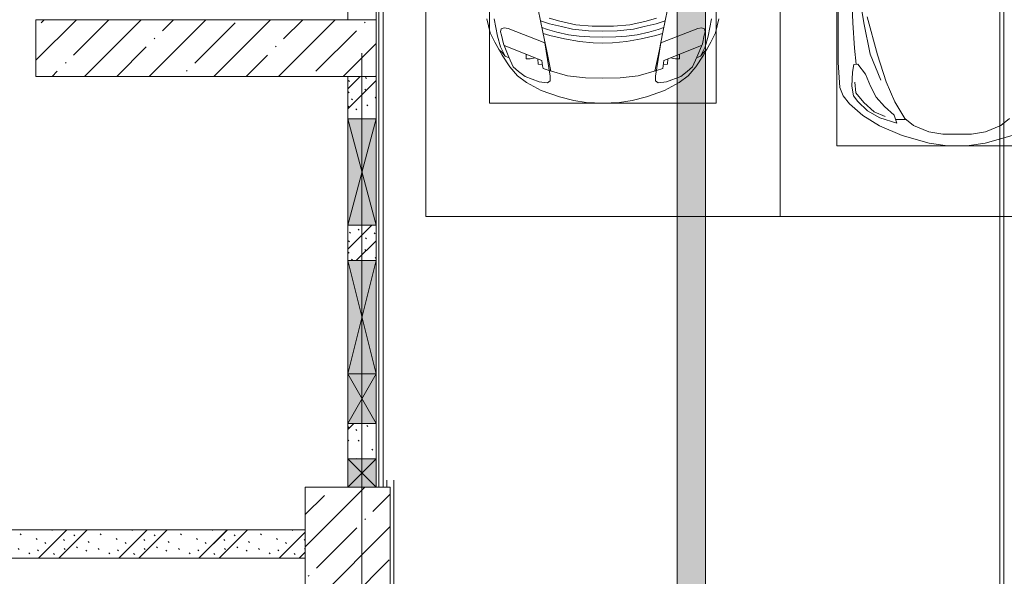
# Model space of a CAD drawing. Header units: millimetres. Extents: x -32229 to 169101, y -13689 to 125138.
# Tile 149 of 202: x 41021 to 47968, y 113222 to 117150. Entities that reach past the tile are written whole.
import ezdxf

# ---------------------------------------------------------------- set-up
doc = ezdxf.new("R2010")
doc.units = ezdxf.units.MM
doc.linetypes.add('3_ Штрих_ 1 х 1 мм', pattern=[400, 200, -200])
doc.linetypes.add('ADSK_Линия сетки', pattern=[5000, 4000, -500, 0, -500])
for name, color, linetype, lineweight in [('A-DETL-GENF-OTLN', 7, 'Continuous', 18), ('A-FLOR-____-OTLN', 7, 'Continuous', 18), ('A-GENM-____-OTLN', 7, 'Continuous', 18), ('A-GLAZ-____-MCUT', 7, 'Continuous', 9), ('A-GLAZ-____-OTLN', 7, 'Continuous', 18), ('A-WALL-____-PATT', 7, 'Continuous', 40), ('C-PRKG-____-OTLN', 7, 'Continuous', 18), ('I-WALL-____-MCUT', 7, 'Continuous', 40), ('M-EQPM-____-OTLN', 7, 'Continuous', 18), ('S-BEAM-____-OTLN', 7, 'Continuous', 18), ('S-COLS-____-MCUT', 7, 'Continuous', 40), ('S-COLS-____-OTLN', 7, 'Continuous', 18), ('S-GRID-____-OTLN', 7, 'Continuous', 9)]:
    doc.layers.add(name, color=color, linetype=linetype, lineweight=lineweight)
pattern_1 = [(135, (300.56, 377.28), (-565.6854, 6e-14), [10, -790]), (135, (349.8, 474.73), (-565.6854, 6e-14), [10, -790]), (135, (423.93, 473.06), (-565.6854, 6e-14), [10, -790]), (135, (229.92, 447.9), (-565.6854, 6e-14), [10, -790]), (135, (155.08, 447.9), (-565.6854, 6e-14), [10, -790]), (135, (114.9, 369.03), (-565.6854, 6e-14), [10, -790]), (135, (132.43, 285.8), (-565.6854, 6e-14), [10, -790]), (135, (214.66, 322), (-565.6854, 6e-14), [10, -790]), (135, (198.16, 261.88), (-565.6854, 6e-14), [10, -790]), (135, (45.2, 272.9), (-565.6854, 6e-14), [10, -790]), (135, (42.32, 336.16), (-565.6854, 6e-14), [10, -790]), (135, (92.26, 192.24), (-565.6854, 6e-14), [10, -790]), (135, (7.07, 149.2), (-565.6854, 6e-14), [10, -790]), (135, (80.6, 95.1), (-565.6854, 6e-14), [10, -790]), (135, (79.53, 36.94), (-565.6854, 6e-14), [10, -790]), (135, (153.87, 74.56), (-565.6854, 6e-14), [10, -790]), (135, (228.35, 124.8), (-565.6854, 6e-14), [10, -790]), (135, (279.75, 180.4), (-565.6854, 6e-14), [10, -790]), (135, (282.9, 31.63), (-565.6854, 6e-14), [10, -790]), (135, (377.38, 53.45), (-565.6854, 6e-14), [10, -790]), (135, (352.28, 102.7), (-565.6854, 6e-14), [10, -790]), (135, (354.05, 0), (-565.6854, 6e-14), [10, -790]), (135, (553.23, 16.45), (-565.6854, 6e-14), [10, -790]), (135, (542.38, 63.45), (-565.6854, 6e-14), [10, -790]), (135, (536.58, 239.3), (-565.6854, 6e-14), [10, -790]), (135, (475.85, 203.9), (-565.6854, 6e-14), [10, -790]), (135, (475.85, 316.54), (-565.6854, 6e-14), [10, -790]), (135, (520.8, 408.7), (-565.6854, 6e-14), [10, -790]), (135, (551.1, 470.8), (-565.6854, 6e-14), [10, -790]), (135, (235.25, 537.93), (-565.6854, 6e-14), [10, -790]), (135, (407.25, 547.65), (-565.6854, 6e-14), [10, -790]), (135, (94.5, 558.6), (-565.6854, 6e-14), [10, -790]), (135, (46.4, 532.3), (-565.6854, 6e-14), [10, -790]), (135, (85.56, 465.04), (-565.6854, 6e-14), [10, -790]), (135, (355.53, 181.14), (-565.6854, 6e-14), [10, -790]), (135, (362.23, 243.6), (-565.6854, 6e-14), [10, -790]), (135, (413.45, 344.1), (-565.6854, 6e-14), [10, -790]), (135, (286.3, 273.25), (-565.6854, 6e-14), [10, -790]), (135, (423.02, 263.72), (-565.6854, 6e-14), [10, -790]), (135, (162.94, 190.2), (-565.6854, 6e-14), [10, -790]), (135, (470.25, 120.93), (-565.6854, 6e-14), [10, -790]), (135, (484.48, 9.78), (-565.6854, 6e-14), [10, -790]), (45, (0, 212.13), (-565.6854, 0), []), (45, (212.13, 0), (-565.6854, 0), []), (45, (353.55, 0), (-565.6854, 0), []), (45, (0, 353.55), (-565.6854, 0), [])]

# ---------------------------------------------------------------- blocks, each defined once
blk = doc.blocks.new('АР_Машиноместо - 5300x2500_С-3113488--01 ЭМ')
at = {"layer": 'A-DETL-GENF-OTLN', "color": 254, "lineweight": 13, "true_color": 0xd4d4d4}
for p, q in [((513.9, 1368.9), (502.3, 1696.3)), ((590.3, 1367.8), (546.5, 1642.6)), ((524.9, 1188.6), (513.9, 1368.9)), ((636.7, 1146), (590.3, 1367.8)), ((537.4, 1076.1), (524.9, 1188.6)), ((710.2, 962.8), (636.7, 1146)), ((534.5, 874.4), (528.1, 949.5)), ((591.7, 805), (534.5, 874.4)), ((664.7, 739.9), (591.7, 805)), ((742.6, 707.8), (664.7, 739.9))]:
    blk.add_line(p, q, dxfattribs=at)
at = {"layer": 'A-DETL-GENF-OTLN', "color": 253, "lineweight": 13, "true_color": 0xaaaaaa}
for p, q in [((409.5, 1087), (410.6, 1634.2)), ((687.4, 1141), (615.4, 1410.3)), ((749.2, 950.3), (687.4, 1141)), ((420.9, 910.7), (409.5, 1087)), ((510.2, 1018.7), (521.5, 1074.5)), ((521.5, 1074.5), (548.5, 1076.2)), ((548.5, 1076.2), (603.4, 1004.8)), ((505.7, 920), (510.2, 1018.7)), ((603.4, 1004.8), (639.1, 920)), ((445.9, 853.1), (420.9, 910.7)), ((519.1, 851.5), (505.7, 920)), ((639.1, 920), (677.4, 843.7)), ((809.1, 809.4), (749.2, 950.3)), ((489, 795.6), (445.9, 853.1)), ((550, 812.3), (519.1, 851.5)), ((677.4, 843.7), (737.5, 778.3)), ((584.4, 714.6), (489, 795.6)), ((616.5, 746.4), (550, 812.3)), ((737.5, 778.3), (804.5, 715.7)), ((881.5, 691.6), (809.1, 809.4)), ((701.8, 640.4), (584.4, 714.6)), ((703.5, 696.4), (616.5, 746.4)), ((824.6, 660.9), (703.5, 696.4)), ((804.5, 715.7), (824.6, 660.9)), ((861.8, 571.6), (701.8, 640.4)), ((888.4, 685.9), (815.2, 686.6)), ((941.4, 642.2), (881.5, 691.6)), ((1050.7, 599.4), (941.4, 642.2)), ((1449.3, 599.4), (1558.6, 642.2)), ((1558.6, 642.2), (1618.5, 691.6)), ((1052.6, 517.5), (861.8, 571.6)), ((1148.8, 583), (1050.7, 599.4)), ((1250, 581.6), (1148.8, 583)), ((1250, 581.6), (1351.2, 583)), ((1351.2, 583), (1449.3, 599.4)), ((1447.4, 517.5), (1638.2, 571.6)), ((1165.1, 503.1), (1052.6, 517.5)), ((1250, 500), (1165.1, 503.1)), ((1250, 500), (1334.9, 503.1)), ((1334.9, 503.1), (1447.4, 517.5))]:
    blk.add_line(p, q, dxfattribs=at)
at = {"layer": 'C-PRKG-____-OTLN', "color": 253, "lineweight": 13, "true_color": 0xaaaaaa}
for p, q in [((0, 0), (0, 5300)), ((400, 500), (400, 4800)), ((400, 500), (2100, 500)), ((2500, 0), (0, 0))]:
    blk.add_line(p, q, dxfattribs=at)
blk = doc.blocks.new('АР_Машиноместо - 4900x2400_М__5300х2500_-2211001--01 ЭМ')
at = {"layer": 'A-DETL-GENF-OTLN', "color": 253, "lineweight": 13, "true_color": 0xaaaaaa}
for p, q in [((1044.2, -818.6), (943.3, -845.1)), ((1132.7, -806), (1044.2, -818.6)), ((1250, -800), (1132.7, -806)), ((1250, -800), (1367.3, -806)), ((1367.3, -806), (1455.8, -818.6)), ((1455.8, -818.6), (1556.7, -845.1)), ((815.8, -891), (711.9, -946.2)), ((943.3, -845.1), (815.8, -891)), ((1556.7, -845.1), (1684.2, -891)), ((1684.2, -891), (1788.1, -946.2)), ((711.9, -946.2), (647.2, -992.8)), ((800.1, -952.6), (700.9, -989.1)), ((859, -944.1), (800.1, -952.6)), ((877.7, -958.9), (859, -944.1)), ((877.7, -991.4), (877.7, -958.9)), ((1622.3, -958.9), (1641, -944.1)), ((1622.3, -991.4), (1622.3, -958.9)), ((1641, -944.1), (1699.9, -952.6)), ((1699.9, -952.6), (1799.1, -989.1)), ((1788.1, -946.2), (1852.8, -992.8)), ((647.2, -992.8), (593.2, -1056.8)), ((654.7, -1024.4), (617.9, -1057.3)), ((700.9, -989.1), (655, -1024.3)), ((841.1, -1225.9), (877.7, -991.4)), ((882.6, -1027.5), (853.8, -1167.4)), ((1000.2, -994.5), (871.4, -1031.3)), ((1127.4, -979.8), (1000.2, -994.5)), ((1250, -977.6), (1127.4, -979.8)), ((1250, -977.6), (1372.6, -979.8)), ((1372.6, -979.8), (1499.8, -994.5)), ((1499.8, -994.5), (1628.6, -1031.3)), ((1617.4, -1027.5), (1646.2, -1167.4)), ((1658.9, -1225.9), (1622.3, -991.4)), ((1799.1, -989.1), (1845, -1024.3)), ((1845.3, -1024.4), (1882.1, -1057.3)), ((1852.8, -992.8), (1906.8, -1056.8)), ((593.2, -1056.8), (539.3, -1140.4)), ((617.9, -1057.3), (586.9, -1126.3)), ((1882.1, -1057.3), (1913.1, -1126.3)), ((1906.8, -1056.8), (1960.7, -1140.4)), ((539.3, -1140.4), (487.4, -1232.1)), ((540.4, -1159.6), (516.2, -1180.5)), ((561.3, -1132.6), (540.4, -1159.6)), ((586.9, -1126.3), (548.2, -1220.1)), ((589, -1121.6), (561.3, -1132.6)), ((853.8, -1167.4), (826.8, -1300.9)), ((1646.2, -1167.4), (1673.2, -1300.9)), ((1911, -1121.6), (1938.7, -1132.6)), ((1913.1, -1126.3), (1951.8, -1220.1)), ((1938.7, -1132.6), (1959.6, -1159.6)), ((1959.6, -1159.6), (1983.8, -1180.5)), ((1960.7, -1140.4), (2012.6, -1232.1)), ((487.4, -1232.1), (455.7, -1296.1)), ((548.2, -1220.1), (535, -1280.6)), ((580.7, -1327.1), (841.1, -1225.9)), ((1084.1, -1236), (978.6, -1254.6)), ((1182.5, -1227.5), (1084.1, -1236)), ((1250, -1223.7), (1182.5, -1227.5)), ((1250, -1223.7), (1317.5, -1227.5)), ((1317.5, -1227.5), (1415.9, -1236)), ((1415.9, -1236), (1521.4, -1254.6)), ((1919.3, -1327.1), (1658.9, -1225.9)), ((1951.8, -1220.1), (1965, -1280.6)), ((2012.6, -1232.1), (2044.3, -1296.1)), ((455.7, -1296.1), (430.8, -1396.6)), ((535, -1280.6), (527.2, -1305.2)), ((527.2, -1305.2), (531.8, -1326)), ((826.8, -1300.9), (770, -1576.5)), ((876.3, -1278.7), (828.3, -1293.7)), ((925.2, -1301.6), (859.1, -1321.2)), ((978.6, -1254.6), (876.3, -1278.7)), ((1007.1, -1283.7), (925.2, -1301.6)), ((1083.6, -1274.6), (1007.1, -1283.7)), ((1148.3, -1312.4), (1035, -1323.2)), ((1159.1, -1267.9), (1083.6, -1274.6)), ((1250, -1309.3), (1148.3, -1312.4)), ((1250, -1266.6), (1159.1, -1267.9)), ((1250, -1266.6), (1340.9, -1267.9)), ((1250, -1309.3), (1351.7, -1312.4)), ((1340.9, -1267.9), (1416.4, -1274.6)), ((1351.7, -1312.4), (1465, -1323.2)), ((1416.4, -1274.6), (1492.9, -1283.7)), ((1492.9, -1283.7), (1574.8, -1301.6)), ((1521.4, -1254.6), (1623.7, -1278.7)), ((1574.8, -1301.6), (1640.9, -1321.2)), ((1623.7, -1278.7), (1671.7, -1293.7)), ((1673.2, -1300.9), (1730, -1576.5)), ((1965, -1280.6), (1972.8, -1305.2)), ((1972.8, -1305.2), (1968.2, -1326)), ((2044.3, -1296.1), (2069.2, -1396.6)), ((531.8, -1326), (554.4, -1333.3)), ((554.4, -1333.3), (580.7, -1327.1)), ((873.8, -1361.2), (809.9, -1383.1)), ((859.1, -1321.2), (819.9, -1334.4)), ((945.3, -1380.6), (871.4, -1401.1)), ((958.3, -1341.1), (873.8, -1361.2)), ((1059, -1354.8), (945.3, -1380.6)), ((1035, -1323.2), (958.3, -1341.1)), ((1174.5, -1344.2), (1059, -1354.8)), ((1250, -1344.9), (1174.5, -1344.2)), ((1250, -1344.9), (1325.5, -1344.2)), ((1325.5, -1344.2), (1441, -1354.8)), ((1441, -1354.8), (1554.7, -1380.6)), ((1465, -1323.2), (1541.7, -1341.1)), ((1541.7, -1341.1), (1626.2, -1361.2)), ((1554.7, -1380.6), (1628.6, -1401.1)), ((1626.2, -1361.2), (1690.1, -1383.1)), ((1640.9, -1321.2), (1680.1, -1334.4)), ((1945.6, -1333.3), (1919.3, -1327.1)), ((1968.2, -1326), (1945.6, -1333.3))]:
    blk.add_line(p, q, dxfattribs=at)
at = {"layer": 'A-DETL-GENF-OTLN', "color": 254, "lineweight": 13, "true_color": 0xd4d4d4}
for p, q in [((871.3, -1031.9), (827.7, -1045)), ((1628.7, -1031.9), (1672.3, -1045)), ((818.8, -1102.9), (554, -1208.1)), ((792.9, -1076.2), (791.2, -1114.5)), ((823.3, -1074.4), (792.9, -1076.2)), ((824.1, -1063.7), (818.8, -1102.9)), ((827.7, -1045), (824.1, -1063.7)), ((1672.3, -1045), (1675.9, -1063.7)), ((1675.9, -1063.7), (1681.2, -1102.9)), ((1676.7, -1074.4), (1707.1, -1076.2)), ((1681.2, -1102.9), (1946, -1208.1)), ((1707.1, -1076.2), (1708.8, -1114.5)), ((561.7, -1132.1), (527.9, -1198.6)), ((709.1, -1112.7), (708.2, -1146.9)), ((737.7, -1113.6), (709.1, -1112.7)), ((772.6, -1121.3), (737.7, -1113.6)), ((1727.4, -1121.3), (1762.3, -1113.6)), ((1762.3, -1113.6), (1790.9, -1112.7)), ((1790.9, -1112.7), (1791.8, -1146.9)), ((1938.3, -1132.1), (1972.1, -1198.6)), ((527.9, -1198.6), (507.4, -1274.3)), ((1972.1, -1198.6), (1992.6, -1274.3)), ((507.4, -1274.3), (483.4, -1395.6)), ((1992.6, -1274.3), (2016.6, -1395.6))]:
    blk.add_line(p, q, dxfattribs=at)
at = {"layer": 'C-PRKG-____-OTLN', "color": 253, "lineweight": 13, "true_color": 0xaaaaaa}
for p, q in [((2500, 0), (0, 0)), ((0, 0), (0, -5300)), ((2500, 0), (2500, -5300)), ((450, -800), (450, -4500)), ((450, -800), (2050, -800)), ((2050, -800), (2050, -4500))]:
    blk.add_line(p, q, dxfattribs=at)
blk = doc.blocks.new('АР_Лоток - 200х100h_ЛВ1-7511703--01 ЭМ')
at = {"layer": 'M-EQPM-____-OTLN', "lineweight": 13, "true_color": 0xf3f3f3}
blk.add_hatch(color=7, dxfattribs=at).paths.add_polyline_path([(8885, 100), (0, 100), (0, -100), (8885, -100), (8885, 75)])
blk = doc.blocks.new('АР_Отверстие прямоугольное - ОВВ-7382236--01 ЭМ')
at = {"layer": 'A-GLAZ-____-OTLN', "lineweight": 13, "true_color": 0xf0f0f0}
blk.add_hatch(color=7, dxfattribs=at).paths.add_polyline_path([(525, 100), (-275, 100), (-275, -100), (525, -100)])
at = {"layer": 'A-GLAZ-____-MCUT', "color": 253, "lineweight": 13, "true_color": 0xaaaaaa}
for p, q in [((-275, 100), (-275, -100)), ((525, 100), (525, -100))]:
    blk.add_line(p, q, dxfattribs=at)
at = {"layer": 'A-GLAZ-____-OTLN', "color": 253, "lineweight": 5, "true_color": 0xaaaaaa}
for p, q in [((525, 100), (-275, -100)), ((-275, 100), (525, -100))]:
    blk.add_line(p, q, dxfattribs=at)
at = {"layer": 'A-GLAZ-____-OTLN', "color": 253, "lineweight": 13, "true_color": 0xaaaaaa}
for p, q in [((525, 100), (-275, 100)), ((-275, 100), (-275, -100)), ((525, -100), (525, 100)), ((-275, -100), (525, -100))]:
    blk.add_line(p, q, dxfattribs=at)
blk = doc.blocks.new('КР_Колонна_ЖБ_Прямоугольная - 600x800h_B40-V52--01 ЭМ')
at = {"layer": 'S-COLS-____-OTLN', "lineweight": 5, "true_color": 0xaaaaaa}
h = blk.add_hatch(dxfattribs=at)
h.set_pattern_fill('FP_14', color=253, style=0, pattern_type=2)
h.set_pattern_definition([(225, (43335.3, 113450), (228.0985, -228.0985), []), (225, (43107.2, 113450), (228.0985, -228.0985), [403.225, -80.645, 6.706, -73.939])])
h.paths.add_polyline_path([(-300, 400), (-300, -400), (300, -400), (300, 400), (-250, 400)])
at = {"layer": 'S-COLS-____-MCUT', "color": 253, "lineweight": 15, "true_color": 0xaaaaaa}
for p, q in [((300, 400), (-300, 400)), ((-300, 400), (-300, -400)), ((300, -400), (300, 400)), ((-300, -400), (-200, -400)), ((-200, -400), (0, -400)), ((0, -400), (300, -400))]:
    blk.add_line(p, q, dxfattribs=at)
blk = doc.blocks.new('АР-Заполнение деф_ шва - Д_ш_-5806451--01 ЭМ')
at = {"layer": 'A-GENM-____-OTLN', "color": 253, "lineweight": 13, "true_color": 0xaaaaaa}
blk.add_line((0, -25), (21231.6, -25), dxfattribs=at)
blk = doc.blocks.new('АР-Заполнение деф_ шва - Д_ш__Пристенный-V78--01 ЭМ')
at = {"layer": 'A-GENM-____-OTLN', "color": 253, "lineweight": 13, "true_color": 0xaaaaaa}
blk.add_line((0, 25), (6085, 25), dxfattribs=at)
blk = doc.blocks.new('АР-Заполнение деф_ шва - Д_ш__Пристенный-4433562--01 ЭМ')
at = {"layer": 'A-GENM-____-OTLN', "color": 253, "lineweight": 13, "true_color": 0xaaaaaa}
for p, q in [((0, 25), (900, 25)), ((0, -25), (50, -25)), ((850, -25), (900, -25))]:
    blk.add_line(p, q, dxfattribs=at)
blk = doc.blocks.new('АР_Отверстие прямоугольное - ВК-7382422--01 ЭМ')
at = {"layer": 'A-GLAZ-____-OTLN', "lineweight": 13, "true_color": 0xf0f0f0}
blk.add_hatch(color=7, dxfattribs=at).paths.add_polyline_path([(300, -100), (300, 100), (-50, 100), (-50, -100)])
at = {"layer": 'A-GLAZ-____-MCUT', "color": 253, "lineweight": 13, "true_color": 0xaaaaaa}
for p, q in [((-50, 100), (-50, -100)), ((300, 100), (300, -100))]:
    blk.add_line(p, q, dxfattribs=at)
at = {"layer": 'A-GLAZ-____-OTLN', "color": 253, "lineweight": 5, "true_color": 0xaaaaaa}
for p, q in [((300, 100), (-50, -100)), ((-50, 100), (300, -100))]:
    blk.add_line(p, q, dxfattribs=at)
at = {"layer": 'A-GLAZ-____-OTLN', "color": 253, "lineweight": 13, "true_color": 0xaaaaaa}
for p, q in [((300, 100), (-50, 100)), ((-50, 100), (-50, -100)), ((300, -100), (300, 100)), ((-50, -100), (300, -100))]:
    blk.add_line(p, q, dxfattribs=at)
blk = doc.blocks.new('АР_Отверстие прямоугольное - ВК-7382505--01 ЭМ')
at = {"layer": 'A-GLAZ-____-OTLN', "lineweight": 13, "true_color": 0xf0f0f0}
blk.add_hatch(color=7, dxfattribs=at).paths.add_polyline_path([(225, 100), (25, 100), (25, -100), (225, -100)])
at = {"layer": 'A-GLAZ-____-MCUT', "color": 253, "lineweight": 13, "true_color": 0xaaaaaa}
for p, q in [((25, 100), (25, -100)), ((225, 100), (225, -100))]:
    blk.add_line(p, q, dxfattribs=at)
at = {"layer": 'A-GLAZ-____-OTLN', "color": 253, "lineweight": 5, "true_color": 0xaaaaaa}
for p, q in [((225, 100), (25, -100)), ((25, 100), (225, -100))]:
    blk.add_line(p, q, dxfattribs=at)
at = {"layer": 'A-GLAZ-____-OTLN', "color": 253, "lineweight": 13, "true_color": 0xaaaaaa}
for p, q in [((225, 100), (25, 100)), ((25, 100), (25, -100)), ((225, -100), (225, 100)), ((25, -100), (225, -100))]:
    blk.add_line(p, q, dxfattribs=at)
blk = doc.blocks.new('АР_Перемычка - 200_Уx2_75x5__800-1300-7345473--01 ЭМ')
at = {"layer": 'S-BEAM-____-OTLN', "color": 9, "linetype": '3_ Штрих_ 1 х 1 мм', "lineweight": 15, "true_color": 0xc4c4c4}
for p, q in [((-1700, 100), (-1700, -100)), ((1200, 100), (1200, -100)), ((-1700, 0), (-1400, 0)), ((-1400, 0), (-650, 0)), ((-650, 0), (400, 0)), ((400, 0), (750, 0)), ((750, 0), (1000, 0)), ((1000, 0), (1200, 0))]:
    blk.add_line(p, q, dxfattribs=at)
blk = doc.blocks.new('АР_Отверстие прямоугольное - ВК-7382337--01 ЭМ')
at = {"layer": 'A-GLAZ-____-OTLN', "lineweight": 13, "true_color": 0xf0f0f0}
blk.add_hatch(color=7, dxfattribs=at).paths.add_polyline_path([(500, 100), (-250, 100), (-250, -100), (500, -100)])
at = {"layer": 'A-GLAZ-____-MCUT', "color": 253, "lineweight": 13, "true_color": 0xaaaaaa}
for p, q in [((-250, 100), (-250, -100)), ((500, 100), (500, -100))]:
    blk.add_line(p, q, dxfattribs=at)
at = {"layer": 'A-GLAZ-____-OTLN', "color": 253, "lineweight": 5, "true_color": 0xaaaaaa}
for p, q in [((500, 100), (-250, -100)), ((-250, 100), (500, -100))]:
    blk.add_line(p, q, dxfattribs=at)
at = {"layer": 'A-GLAZ-____-OTLN', "color": 253, "lineweight": 13, "true_color": 0xaaaaaa}
for p, q in [((500, 100), (-250, 100)), ((-250, 100), (-250, -100)), ((500, -100), (500, 100)), ((-250, -100), (500, -100))]:
    blk.add_line(p, q, dxfattribs=at)
blk = doc.blocks.new('Наметкина 10_РД_АР_П_отсоединено_rvt-1--01 ЭМ')
at = {"layer": 'A-WALL-____-PATT', "lineweight": 5, "true_color": 0xaaaaaa}
h = blk.add_hatch(dxfattribs=at)
h.set_pattern_fill('FP_6', color=253, style=0, pattern_type=2)
h.set_pattern_definition(pattern_1)
h.paths.add_polyline_path([(43335.3, 114050), (43535.3, 114050), (43535.3, 114300), (43335.3, 114300)])
h.paths.add_polyline_path([(43335.3, 115450), (43535.3, 115450), (43535.3, 115700), (43335.3, 115700)])
h.paths.add_polyline_path([(43335.3, 116450), (43535.3, 116450), (43535.3, 116750), (43335.3, 116750)])
h = blk.add_hatch(dxfattribs=at)
h.set_pattern_fill('FP_6', color=253, style=0, pattern_type=2)
h.set_pattern_definition(pattern_1)
h.paths.add_polyline_path([(41135.3, 113350), (43035.3, 113350), (43035.3, 113550), (37335.3, 113550), (37335.3, 113350), (40636.6, 113350)])
at = {"layer": 'S-COLS-____-OTLN', "lineweight": 5, "true_color": 0xaaaaaa}
h = blk.add_hatch(dxfattribs=at)
h.set_pattern_fill('FP_1', color=253, style=0, pattern_type=2)
h.set_pattern_definition([(45, (0, 0), (-228.0985, 228.0985), []), (45, (228.1, 0), (-228.0985, 228.0985), [403.225, -80.645, 6.706, -73.939])])
h.paths.add_polyline_path([(41135.3, 116750), (43535.3, 116750), (43535.3, 117150), (41135.3, 117150)])
at = {"layer": 'A-FLOR-____-OTLN', "color": 253, "lineweight": 13, "true_color": 0xaaaaaa}
for p, q in [((43555.3, 119910.1), (43555.3, 113850.1)), ((43585.3, 113850), (43585.3, 119910)), ((47935.3, 119910), (47935.3, 98750)), ((47965.3, 98767.1), (47965.3, 119910.1)), ((45660.3, 100825), (45660.3, 117735)), ((45860.3, 117735), (45860.3, 100825)), ((43555.3, 113850.1), (43585.3, 113850.1))]:
    blk.add_line(p, q, dxfattribs=at)
at = {"layer": 'I-WALL-____-MCUT', "color": 253, "lineweight": 13, "true_color": 0xaaaaaa}
for p, q in [((43335.3, 117660), (43335.3, 117150)), ((43535.3, 117150), (43535.3, 117660)), ((43335.3, 117150), (43535.3, 117150)), ((43335.3, 116750), (43335.3, 116450)), ((43535.3, 116750), (43335.3, 116750)), ((43535.3, 116450), (43535.3, 116750)), ((43335.3, 116450), (43335.3, 115700)), ((43535.3, 115700), (43535.3, 116450)), ((43335.3, 115700), (43335.3, 115450)), ((43535.3, 115450), (43535.3, 115700)), ((43335.3, 115450), (43335.3, 114300)), ((43535.3, 114300), (43535.3, 115450)), ((43335.3, 114300), (43335.3, 114050)), ((43535.3, 114050), (43535.3, 114300)), ((43335.3, 114050), (43335.3, 113850)), ((43535.3, 113850), (43535.3, 114050)), ((43035.3, 113550), (37335.3, 113550)), ((37535.3, 113350), (43035.3, 113350))]:
    blk.add_line(p, q, dxfattribs=at)
at = {"layer": 'S-COLS-____-MCUT', "color": 253, "lineweight": 15, "true_color": 0xaaaaaa}
for p, q in [((43535.3, 117150), (41135.3, 117150)), ((41135.3, 117150), (41135.3, 116750)), ((43535.3, 116750), (43535.3, 117150)), ((41135.3, 116750), (43535.3, 116750))]:
    blk.add_line(p, q, dxfattribs=at)
at = {"layer": 'A-GENM-____-OTLN', "color": 253, "lineweight": 13, "true_color": 0xaaaaaa, "rotation": 270}
for name, p in [('АР-Заполнение деф_ шва - Д_ш__Пристенный-V78--01 ЭМ', (43560.3, 119960)), ('АР-Заполнение деф_ шва - Д_ш_-5806451--01 ЭМ', (47960.3, 119960)), ('АР-Заполнение деф_ шва - Д_ш__Пристенный-4433562--01 ЭМ', (43635.3, 113900))]:
    blk.add_blockref(name, p, dxfattribs=at)
at = {"layer": 'A-GLAZ-____-OTLN', "color": 253, "lineweight": 13, "true_color": 0xaaaaaa, "rotation": 270}
for name, p in [('АР_Отверстие прямоугольное - ВК-7382337--01 ЭМ', (43435.3, 116200)), ('АР_Отверстие прямоугольное - ОВВ-7382236--01 ЭМ', (43435.3, 115175)), ('АР_Отверстие прямоугольное - ВК-7382422--01 ЭМ', (43435.3, 114600)), ('АР_Отверстие прямоугольное - ВК-7382505--01 ЭМ', (43435.3, 114075))]:
    blk.add_blockref(name, p, dxfattribs=at)
at = {"layer": 'C-PRKG-____-OTLN', "color": 253, "lineweight": 13, "true_color": 0xaaaaaa, "rotation": 180}
blk.add_blockref('АР_Машиноместо - 4900x2400_М__5300х2500_-2211001--01 ЭМ', (46385.3, 115760), dxfattribs=at)
at = {"layer": 'C-PRKG-____-OTLN', "color": 253, "lineweight": 13, "true_color": 0xaaaaaa}
blk.add_blockref('АР_Машиноместо - 5300x2500_С-3113488--01 ЭМ', (46385.3, 115760), dxfattribs=at)
at = {"layer": 'M-EQPM-____-OTLN', "color": 253, "lineweight": 13, "true_color": 0xaaaaaa, "rotation": 270}
blk.add_blockref('АР_Лоток - 200х100h_ЛВ1-7511703--01 ЭМ', (45760.3, 117735), dxfattribs=at)
at = {"layer": 'S-BEAM-____-OTLN', "color": 253, "lineweight": 13, "true_color": 0xaaaaaa, "rotation": 270}
blk.add_blockref('АР_Перемычка - 200_Уx2_75x5__800-1300-7345473--01 ЭМ', (43435.3, 115050), dxfattribs=at)
at = {"layer": 'S-COLS-____-OTLN', "color": 253, "lineweight": 13, "true_color": 0xaaaaaa, "rotation": 180}
blk.add_blockref('КР_Колонна_ЖБ_Прямоугольная - 600x800h_B40-V52--01 ЭМ', (43335.3, 113450), dxfattribs=at)

msp = doc.modelspace()

# ---------------------------------------------------------------- linework, layer by layer
at = {"layer": 'S-GRID-____-OTLN', "color": 253, "linetype": 'ADSK_Линия сетки', "true_color": 0xaaaaaa}
msp.add_line((43435.3, -12088.9), (43435.3, 125138.4), dxfattribs=at)

# ---------------------------------------------------------------- block references
at = {"lineweight": 5}
msp.add_blockref('Наметкина 10_РД_АР_П_отсоединено_rvt-1--01 ЭМ', (0, 0), dxfattribs=at)

doc.saveas('drawing.dxf')
